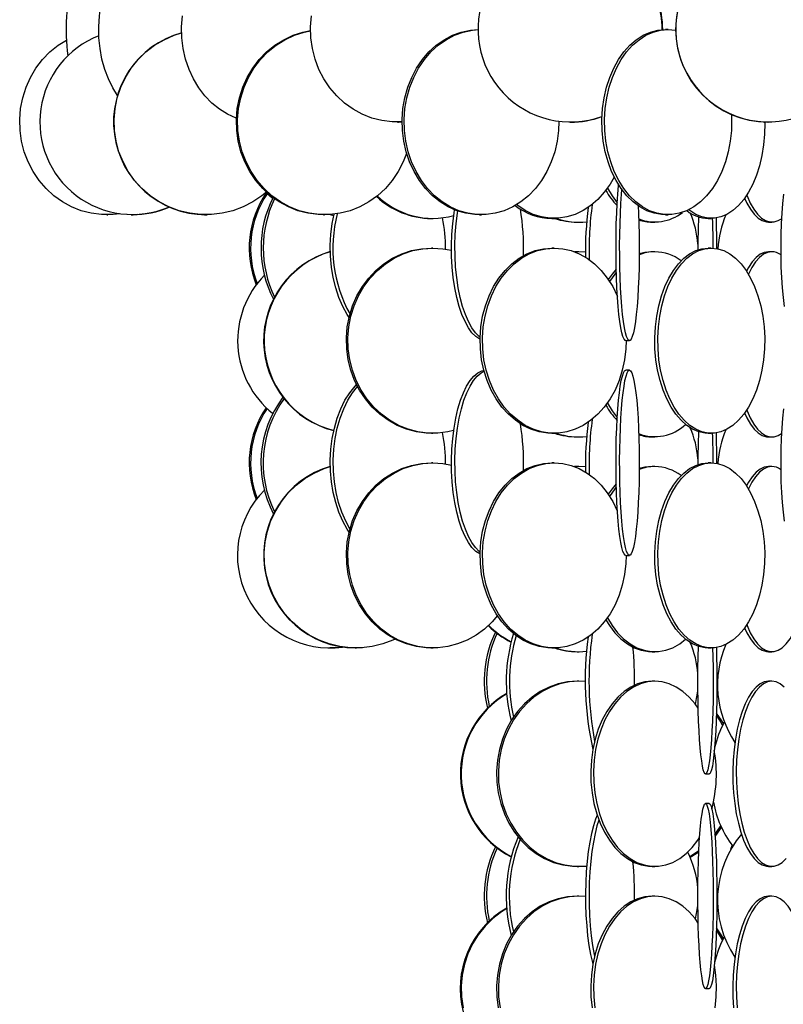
# Model space of a CAD drawing. Header units: millimetres. Extents: x 495 to 2657, y 518 to 2595.
# Tile 47 of 91: x 2270 to 2373, y 1639 to 1772. Entities that reach past the tile are written whole.
import ezdxf

# ---------------------------------------------------------------- set-up
doc = ezdxf.new("R2010")
doc.units = ezdxf.units.MM

msp = doc.modelspace()

# ---------------------------------------------------------------- linework, layer by layer
at = {"color": 7, "linetype": 'Continuous', "lineweight": 25}
for p, q in [((2357.48, 1770.55), (2357.11, 1770.55)), ((2320.94, 1758.05), (2321.11, 1758.05)), ((2321.58, 1758.06), (2321.11, 1758.05)), ((2344.27, 1758.05), (2344.33, 1758.05)), ((2370.93, 1758.05), (2370.98, 1758.05)), ((2304.1, 1747.74), (2303.24, 1748.49)), ((2285.04, 1745.55), (2284.46, 1745.57)), ((2285.88, 1745.57), (2285.31, 1745.55)), ((2294.98, 1745.55), (2294.58, 1745.56)), ((2295.62, 1745.56), (2295.28, 1745.55)), ((2312.35, 1745.41), (2311.76, 1745.57)), ((2312.36, 1745.42), (2311.82, 1745.57)), ((2281.72, 1745.55), (2281.89, 1745.55)), ((2285.04, 1745.55), (2285.14, 1745.55)), ((2285.14, 1745.55), (2285.2, 1745.55)), ((2285.2, 1745.55), (2285.31, 1745.55)), ((2294.92, 1745.55), (2295.07, 1745.55)), ((2295.07, 1745.55), (2295.13, 1745.55)), ((2295.13, 1745.55), (2295.28, 1745.55)), ((2310.96, 1745.55), (2311.13, 1745.55)), ((2325.53, 1745.05), (2325.73, 1745.05)), ((2332.02, 1745.55), (2332.3, 1745.55)), ((2341.8, 1745.05), (2342.12, 1745.05)), ((2345.2, 1744.55), (2345.45, 1744.55)), ((2355.32, 1744.55), (2355.7, 1744.55)), ((2357.11, 1745.55), (2357.48, 1745.55)), ((2362.89, 1745.05), (2363.3, 1745.05)), ((2371.02, 1744.55), (2371.48, 1744.55)), ((2325.73, 1741.05), (2325.53, 1741.05)), ((2342.12, 1741.05), (2341.8, 1741.05)), ((2345.2, 1740.55), (2344.85, 1740.54)), ((2345.45, 1740.55), (2344.88, 1740.53)), ((2345.45, 1740.55), (2345.2, 1740.55)), ((2346.33, 1740.51), (2345.45, 1740.55)), ((2355.7, 1740.55), (2355.32, 1740.55)), ((2363.3, 1741.05), (2362.89, 1741.05)), ((2371.48, 1740.55), (2371.02, 1740.55)), ((2351.77, 1728.55), (2352.27, 1728.55)), ((2352.27, 1724.55), (2351.77, 1724.55)), ((2325.53, 1716.05), (2325.73, 1716.05)), ((2341.8, 1716.05), (2342.12, 1716.05)), ((2345.2, 1715.55), (2345.45, 1715.55)), ((2355.32, 1715.55), (2355.7, 1715.55)), ((2362.89, 1716.05), (2363.3, 1716.05)), ((2371.02, 1715.55), (2371.48, 1715.55)), ((2325.73, 1712.05), (2325.53, 1712.05)), ((2342.12, 1712.05), (2341.8, 1712.05)), ((2345.2, 1711.55), (2344.85, 1711.54)), ((2345.45, 1711.55), (2344.88, 1711.53)), ((2345.45, 1711.55), (2345.2, 1711.55)), ((2346.33, 1711.51), (2345.45, 1711.55)), ((2355.7, 1711.55), (2355.32, 1711.55)), ((2363.3, 1712.05), (2362.89, 1712.05)), ((2371.48, 1711.55), (2371.02, 1711.55)), ((2351.77, 1699.55), (2352.27, 1699.55)), ((2325.48, 1687.05), (2325.16, 1687.06)), ((2326.11, 1687.06), (2325.79, 1687.05)), ((2311.77, 1687.05), (2311.84, 1687.05)), ((2315.23, 1687.05), (2315.29, 1687.05)), ((2315.29, 1687.05), (2315.36, 1687.05)), ((2315.36, 1687.05), (2315.43, 1687.05)), ((2325.48, 1687.05), (2325.53, 1687.05)), ((2325.53, 1687.05), (2325.73, 1687.05)), ((2325.73, 1687.05), (2325.79, 1687.05)), ((2341.8, 1687.05), (2342.12, 1687.05)), ((2345.2, 1686.55), (2345.45, 1686.55)), ((2355.32, 1686.55), (2355.7, 1686.55)), ((2362.89, 1687.05), (2363.3, 1687.05)), ((2371.02, 1686.55), (2371.48, 1686.55)), ((2345.45, 1682.55), (2345.2, 1682.55)), ((2355.7, 1682.55), (2355.32, 1682.55)), ((2371.48, 1682.55), (2371.02, 1682.55)), ((2361.51, 1680.48), (2361.39, 1680.57)), ((2361.51, 1680.65), (2361.41, 1680.71)), ((2362.53, 1670.05), (2363.03, 1670.05)), ((2363.03, 1666.05), (2362.53, 1666.05)), ((2345.2, 1657.55), (2345.45, 1657.55)), ((2355.32, 1657.55), (2355.7, 1657.55)), ((2371.02, 1657.55), (2371.48, 1657.55)), ((2345.45, 1653.55), (2345.2, 1653.55)), ((2355.7, 1653.55), (2355.32, 1653.55)), ((2371.48, 1653.55), (2371.02, 1653.55)), ((2361.51, 1651.48), (2361.39, 1651.57)), ((2361.51, 1651.65), (2361.41, 1651.71)), ((2362.53, 1641.05), (2363.03, 1641.05))]:
    msp.add_line(p, q, dxfattribs=at)
at = {"color": 7, "linetype": 'Continuous', "lineweight": 25, "flags": 128}
for points in [[(2283.18, 1761.64), (2282.54, 1762.67), (2281.95, 1763.88), (2281.46, 1765.17), (2281.08, 1766.55), (2280.82, 1767.97), (2280.67, 1769.44), (2280.64, 1770.92), (2280.73, 1772.39), (2280.94, 1773.84), (2281.26, 1775.25), (2281.69, 1776.58), (2282.23, 1777.84), (2282.87, 1778.99), (2283.59, 1780.02), (2284.3, 1780.82)], [(2299.23, 1758.58), (2299.19, 1758.59), (2298.04, 1759.11), (2296.94, 1759.79), (2295.92, 1760.61), (2294.98, 1761.58), (2294.15, 1762.67), (2293.43, 1763.88), (2292.84, 1765.17), (2292.37, 1766.55), (2292.05, 1767.97), (2291.87, 1769.44), (2291.83, 1770.92), (2291.94, 1772.39)], [(2321.58, 1758.07), (2320.24, 1758.07), (2318.86, 1758.25), (2317.51, 1758.59), (2316.21, 1759.11), (2314.98, 1759.79), (2313.82, 1760.61), (2312.77, 1761.58), (2311.83, 1762.67), (2311.03, 1763.88), (2310.35, 1765.17), (2309.83, 1766.55), (2309.47, 1767.97), (2309.26, 1769.44), (2309.22, 1770.92), (2309.34, 1772.39)], [(2303.26, 1748.61), (2302.66, 1748.11), (2301.44, 1747.29), (2300.13, 1746.61), (2298.75, 1746.09), (2297.32, 1745.75), (2295.86, 1745.57), (2294.39, 1745.57), (2292.93, 1745.75), (2291.5, 1746.09), (2290.12, 1746.61), (2288.81, 1747.29), (2287.59, 1748.11), (2286.48, 1749.08), (2285.49, 1750.17), (2284.63, 1751.38), (2283.92, 1752.67), (2283.37, 1754.05), (2282.98, 1755.47), (2282.76, 1756.94), (2282.72, 1758.42), (2282.85, 1759.89), (2283.15, 1761.34), (2283.62, 1762.75), (2284.26, 1764.08), (2285.04, 1765.34), (2285.97, 1766.49), (2287.02, 1767.52), (2288.19, 1768.42), (2289.46, 1769.17), (2290.81, 1769.77), (2291.83, 1770.1)], [(2310.96, 1745.55), (2310.27, 1745.57), (2308.88, 1745.75), (2307.53, 1746.09), (2306.23, 1746.61), (2304.99, 1747.29), (2303.83, 1748.11), (2302.78, 1749.08), (2301.84, 1750.17), (2301.03, 1751.38), (2300.36, 1752.67), (2299.83, 1754.05), (2299.47, 1755.47), (2299.26, 1756.94), (2299.22, 1758.42), (2299.34, 1759.89), (2299.63, 1761.34), (2300.08, 1762.75), (2300.68, 1764.08), (2301.42, 1765.34), (2302.3, 1766.49), (2303.29, 1767.52), (2304.4, 1768.42), (2305.6, 1769.17), (2306.87, 1769.77), (2308.2, 1770.2), (2309.22, 1770.41)], [(2322.19, 1753.83), (2321.74, 1752.67), (2321.07, 1751.38), (2320.25, 1750.17), (2319.32, 1749.08), (2318.26, 1748.11), (2317.11, 1747.29), (2315.87, 1746.61), (2314.56, 1746.09), (2313.21, 1745.75), (2311.83, 1745.57), (2310.44, 1745.57), (2309.06, 1745.75), (2307.7, 1746.09), (2306.4, 1746.61), (2305.16, 1747.29), (2304.01, 1748.11), (2302.95, 1749.08), (2302.01, 1750.17), (2301.2, 1751.38), (2300.53, 1752.67), (2300.01, 1754.05), (2299.64, 1755.47), (2299.43, 1756.94), (2299.39, 1758.42), (2299.52, 1759.89), (2299.8, 1761.34), (2300.25, 1762.75), (2300.85, 1764.08), (2301.59, 1765.34), (2302.47, 1766.49), (2303.47, 1767.52), (2304.57, 1768.42), (2305.77, 1769.17), (2307.04, 1769.77), (2308.37, 1770.2), (2309.22, 1770.38)], [(2332.02, 1745.55), (2331.4, 1745.57), (2330.17, 1745.75), (2328.97, 1746.09), (2327.81, 1746.61), (2326.71, 1747.29), (2325.68, 1748.11), (2324.75, 1749.08), (2323.91, 1750.17), (2323.19, 1751.38), (2322.59, 1752.67), (2322.13, 1754.05), (2321.8, 1755.47), (2321.62, 1756.94), (2321.58, 1758.42), (2321.69, 1759.89), (2321.95, 1761.34), (2322.34, 1762.75), (2322.88, 1764.08), (2323.54, 1765.34), (2324.32, 1766.49), (2325.2, 1767.52), (2326.19, 1768.42), (2327.25, 1769.17), (2328.38, 1769.77), (2329.57, 1770.2), (2330.79, 1770.46), (2331.87, 1770.55)], [(2342.74, 1758.14), (2342.7, 1756.94), (2342.52, 1755.47), (2342.19, 1754.05), (2341.72, 1752.67), (2341.13, 1751.38), (2340.41, 1750.17), (2339.57, 1749.08), (2338.63, 1748.11), (2337.61, 1747.29), (2336.51, 1746.61), (2335.35, 1746.09), (2334.14, 1745.75), (2332.91, 1745.57), (2331.68, 1745.57), (2330.45, 1745.75), (2329.25, 1746.09), (2328.09, 1746.61), (2326.98, 1747.29), (2325.96, 1748.11), (2325.02, 1749.08), (2324.19, 1750.17), (2323.46, 1751.38), (2322.87, 1752.67), (2322.4, 1754.05), (2322.08, 1755.47), (2321.89, 1756.94), (2321.86, 1758.42), (2321.97, 1759.89), (2322.22, 1761.34), (2322.62, 1762.75), (2323.15, 1764.08), (2323.81, 1765.34), (2324.59, 1766.49), (2325.48, 1767.52), (2326.46, 1768.42), (2327.53, 1769.17), (2328.66, 1769.77), (2329.84, 1770.2), (2331.06, 1770.46), (2331.87, 1770.54)], [(2357.11, 1745.55), (2356.6, 1745.57), (2355.59, 1745.75), (2354.61, 1746.09), (2353.65, 1746.61), (2352.75, 1747.29), (2351.91, 1748.11), (2351.14, 1749.08), (2350.45, 1750.17), (2349.86, 1751.38), (2349.37, 1752.67), (2348.99, 1754.05), (2348.72, 1755.47), (2348.57, 1756.94), (2348.54, 1758.42), (2348.63, 1759.89), (2348.84, 1761.34), (2349.16, 1762.75), (2349.6, 1764.08), (2350.14, 1765.34), (2350.78, 1766.49), (2351.51, 1767.52), (2352.32, 1768.42), (2353.19, 1769.17), (2354.12, 1769.77), (2355.1, 1770.2), (2356.1, 1770.46), (2357.11, 1770.55)], [(2366.02, 1759.06), (2366.05, 1758.42), (2366.02, 1756.94), (2365.87, 1755.47), (2365.6, 1754.05), (2365.22, 1752.67), (2364.73, 1751.38), (2364.14, 1750.17), (2363.45, 1749.08), (2362.68, 1748.11), (2361.84, 1747.29), (2360.93, 1746.61), (2359.98, 1746.09), (2358.99, 1745.75), (2357.98, 1745.57), (2356.97, 1745.57), (2355.96, 1745.75), (2354.97, 1746.09), (2354.02, 1746.61), (2353.11, 1747.29), (2352.27, 1748.11), (2351.5, 1749.08), (2350.81, 1750.17), (2350.22, 1751.38), (2349.73, 1752.67), (2349.35, 1754.05), (2349.08, 1755.47), (2348.93, 1756.94), (2348.9, 1758.42), (2348.99, 1759.89), (2349.2, 1761.34), (2349.53, 1762.75), (2349.96, 1764.08), (2350.51, 1765.34), (2351.15, 1766.49), (2351.88, 1767.52), (2352.68, 1768.42), (2353.56, 1769.17), (2354.49, 1769.77), (2355.46, 1770.2), (2356.46, 1770.46), (2357.48, 1770.55), (2357.48, 1770.55)], [(2357.48, 1770.55), (2358.49, 1770.46), (2358.5, 1770.46)], [(2283.38, 1745.67), (2282.41, 1745.57), (2281.02, 1745.57), (2279.64, 1745.75), (2278.29, 1746.09), (2276.98, 1746.61), (2275.74, 1747.29), (2274.59, 1748.11), (2273.54, 1749.08), (2272.6, 1750.17), (2271.79, 1751.38), (2271.11, 1752.67), (2270.59, 1754.05), (2270.22, 1755.47), (2270.02, 1756.94), (2269.98, 1758.42), (2270.1, 1759.89), (2270.39, 1761.34), (2270.83, 1762.75), (2271.43, 1764.08), (2272.17, 1765.34), (2273.05, 1766.49), (2274.05, 1767.52), (2275.16, 1768.42), (2276.29, 1769.13)], [(2370.5, 1758.06), (2370.51, 1757.92), (2370.48, 1756.44), (2370.36, 1754.97), (2370.13, 1753.55), (2369.81, 1752.17), (2369.4, 1750.88), (2368.9, 1749.67), (2368.32, 1748.58), (2367.68, 1747.61), (2366.97, 1746.79), (2366.21, 1746.11), (2365.41, 1745.59), (2364.58, 1745.25), (2363.73, 1745.07), (2362.87, 1745.07), (2362.03, 1745.25), (2361.2, 1745.59), (2360.4, 1746.11), (2360.25, 1746.22)], [(2350.2, 1750.64), (2349.65, 1749.67), (2348.87, 1748.58), (2348, 1747.61), (2347.05, 1746.79), (2346.03, 1746.11), (2344.95, 1745.59), (2343.83, 1745.25), (2342.69, 1745.07), (2341.54, 1745.07), (2340.4, 1745.25), (2339.29, 1745.59), (2338.21, 1746.11), (2337.19, 1746.79), (2337.03, 1746.91)], [(2351.77, 1728.55), (2351.69, 1728.57), (2351.54, 1728.75), (2351.38, 1729.09), (2351.24, 1729.61), (2351.1, 1730.29), (2350.97, 1731.11), (2350.85, 1732.08), (2350.74, 1733.17), (2350.65, 1734.38), (2350.57, 1735.67), (2350.51, 1737.05), (2350.47, 1738.47), (2350.45, 1739.94), (2350.45, 1741.42), (2350.46, 1742.89), (2350.49, 1744.34), (2350.54, 1745.75), (2350.61, 1747.08), (2350.69, 1748.34), (2350.79, 1749.49), (2350.8, 1749.58)], [(2349.28, 1749.12), (2349.92, 1748.08), (2350.61, 1747.17)], [(2353.45, 1746.75), (2353.5, 1745.75), (2353.55, 1744.34), (2353.58, 1742.89), (2353.59, 1741.42), (2353.59, 1739.94), (2353.56, 1738.47), (2353.52, 1737.05), (2353.46, 1735.67), (2353.39, 1734.38), (2353.3, 1733.17), (2353.19, 1732.08), (2353.07, 1731.11), (2352.94, 1730.29), (2352.8, 1729.61), (2352.65, 1729.09), (2352.5, 1728.75), (2352.35, 1728.57), (2352.19, 1728.57), (2352.03, 1728.75), (2351.88, 1729.09), (2351.73, 1729.61), (2351.59, 1730.29), (2351.46, 1731.11), (2351.34, 1732.08), (2351.24, 1733.17), (2351.15, 1734.38), (2351.07, 1735.67), (2351.01, 1737.05), (2350.97, 1738.47), (2350.95, 1739.94), (2350.94, 1741.42), (2350.96, 1742.89), (2350.99, 1744.34), (2351.04, 1745.75), (2351.11, 1747.08), (2351.19, 1748.34), (2351.24, 1748.94)], [(2373.06, 1748.34), (2372.92, 1747.08), (2372.82, 1745.75), (2372.74, 1744.34), (2372.69, 1742.89), (2372.67, 1741.42), (2372.67, 1739.94), (2372.71, 1738.47), (2372.78, 1737.05), (2372.87, 1735.67), (2372.99, 1734.38), (2373.13, 1733.17)], [(2367.8, 1747.78), (2368.1, 1747.11), (2368.58, 1746.29), (2369.08, 1745.61), (2369.62, 1745.09), (2370.17, 1744.75), (2370.74, 1744.57), (2371.02, 1744.55)], [(2368.09, 1748.2), (2368.13, 1748.08), (2368.57, 1747.11), (2369.04, 1746.29), (2369.54, 1745.61), (2370.08, 1745.09), (2370.63, 1744.75), (2371.2, 1744.57), (2371.77, 1744.57), (2372.33, 1744.75), (2372.77, 1745.01)], [(2283.47, 1745.66), (2282.58, 1745.57), (2281.89, 1745.55)], [(2314.44, 1731.69), (2314.18, 1732.08), (2313.58, 1733.17), (2313.05, 1734.38), (2312.62, 1735.67), (2312.28, 1737.05), (2312.04, 1738.47), (2311.91, 1739.94), (2311.88, 1741.42), (2311.96, 1742.89), (2312.15, 1744.34), (2312.41, 1745.62)], [(2332.11, 1728.72), (2332.06, 1728.75), (2331.53, 1729.09), (2331.01, 1729.61), (2330.52, 1730.29), (2330.07, 1731.11), (2329.65, 1732.08), (2329.28, 1733.17), (2328.96, 1734.38), (2328.7, 1735.67), (2328.49, 1737.05), (2328.35, 1738.47), (2328.27, 1739.94), (2328.25, 1741.42), (2328.3, 1742.89), (2328.41, 1744.34), (2328.59, 1745.75), (2328.66, 1746.21)], [(2332.11, 1729), (2331.99, 1729.09), (2331.48, 1729.61), (2330.99, 1730.29), (2330.53, 1731.11), (2330.12, 1732.08), (2329.75, 1733.17), (2329.43, 1734.38), (2329.16, 1735.67), (2328.96, 1737.05), (2328.81, 1738.47), (2328.73, 1739.94), (2328.72, 1741.42), (2328.76, 1742.89), (2328.88, 1744.34), (2329.05, 1745.75), (2329.1, 1746.05)], [(2325.53, 1716.05), (2324.85, 1716.07), (2323.51, 1716.25), (2322.19, 1716.59), (2320.91, 1717.11), (2319.7, 1717.79), (2318.58, 1718.61), (2317.55, 1719.58), (2316.63, 1720.67), (2315.84, 1721.88), (2315.18, 1723.17), (2314.67, 1724.55), (2314.31, 1725.97), (2314.11, 1727.44), (2314.07, 1728.92), (2314.19, 1730.39), (2314.47, 1731.84), (2314.91, 1733.25), (2315.49, 1734.58), (2316.22, 1735.84), (2317.07, 1736.99), (2318.05, 1738.02), (2319.13, 1738.92), (2320.3, 1739.67), (2321.54, 1740.27), (2322.84, 1740.7), (2324.18, 1740.96), (2325.53, 1741.05), (2325.53, 1741.05)], [(2328.54, 1716.43), (2327.76, 1716.25), (2326.41, 1716.07), (2325.05, 1716.07), (2323.7, 1716.25), (2322.38, 1716.59), (2321.11, 1717.11), (2319.9, 1717.79), (2318.78, 1718.61), (2317.75, 1719.58), (2316.83, 1720.67), (2316.04, 1721.88), (2315.38, 1723.17), (2314.87, 1724.55), (2314.51, 1725.97), (2314.31, 1727.44), (2314.27, 1728.92), (2314.39, 1730.39), (2314.67, 1731.84), (2315.11, 1733.25), (2315.69, 1734.58), (2316.42, 1735.84), (2317.27, 1736.99), (2318.25, 1738.02), (2319.33, 1738.92), (2320.5, 1739.67), (2321.74, 1740.27), (2323.04, 1740.7), (2324.38, 1740.96), (2325.73, 1741.05), (2325.73, 1741.05)], [(2325.73, 1741.05), (2327.09, 1740.96), (2328.25, 1740.74)], [(2341.8, 1716.05), (2341.23, 1716.07), (2340.09, 1716.25), (2338.97, 1716.59), (2337.89, 1717.11), (2336.87, 1717.79), (2335.92, 1718.61), (2335.05, 1719.58), (2334.27, 1720.67), (2333.6, 1721.88), (2333.05, 1723.17), (2332.62, 1724.55), (2332.31, 1725.97), (2332.14, 1727.44), (2332.11, 1728.92), (2332.21, 1730.39), (2332.45, 1731.84), (2332.82, 1733.25), (2333.31, 1734.58), (2333.92, 1735.84), (2334.65, 1736.99), (2335.47, 1738.02), (2336.39, 1738.92), (2337.38, 1739.67), (2338.43, 1740.27), (2339.53, 1740.7), (2340.66, 1740.96), (2341.8, 1741.05), (2341.8, 1741.05)], [(2351.81, 1728.55), (2351.78, 1727.44), (2351.61, 1725.97), (2351.3, 1724.55), (2350.87, 1723.17), (2350.32, 1721.88), (2349.65, 1720.67), (2348.87, 1719.58), (2348, 1718.61), (2347.05, 1717.79), (2346.03, 1717.11), (2344.95, 1716.59), (2343.83, 1716.25), (2342.69, 1716.07), (2341.54, 1716.07), (2340.4, 1716.25), (2339.29, 1716.59), (2338.21, 1717.11), (2337.19, 1717.79), (2336.23, 1718.61), (2335.36, 1719.58), (2334.59, 1720.67), (2333.92, 1721.88), (2333.36, 1723.17), (2332.93, 1724.55), (2332.63, 1725.97), (2332.46, 1727.44), (2332.43, 1728.92), (2332.53, 1730.39), (2332.77, 1731.84), (2333.13, 1733.25), (2333.63, 1734.58), (2334.24, 1735.84), (2334.96, 1736.99), (2335.79, 1738.02), (2336.7, 1738.92), (2337.69, 1739.67), (2338.74, 1740.27), (2339.84, 1740.7), (2340.97, 1740.96), (2342.12, 1741.05), (2342.12, 1741.05)], [(2342.12, 1741.05), (2343.27, 1740.96), (2344.4, 1740.7), (2345.49, 1740.27), (2346.55, 1739.67), (2347.54, 1738.92), (2348.45, 1738.02), (2349.27, 1736.99), (2350, 1735.84), (2350.61, 1734.58), (2350.64, 1734.51)], [(2355.32, 1740.55), (2354.34, 1740.46), (2353.59, 1740.27)], [(2362.89, 1716.05), (2362.47, 1716.07), (2361.62, 1716.25), (2360.79, 1716.59), (2359.99, 1717.11), (2359.23, 1717.79), (2358.52, 1718.61), (2357.87, 1719.58), (2357.3, 1720.67), (2356.8, 1721.88), (2356.39, 1723.17), (2356.06, 1724.55), (2355.84, 1725.97), (2355.71, 1727.44), (2355.69, 1728.92), (2355.76, 1730.39), (2355.94, 1731.84), (2356.21, 1733.25), (2356.58, 1734.58), (2357.04, 1735.84), (2357.57, 1736.99), (2358.19, 1738.02), (2358.87, 1738.92), (2359.6, 1739.67), (2360.38, 1740.27), (2361.2, 1740.7), (2362.04, 1740.96), (2362.89, 1741.05), (2362.89, 1741.05)], [(2363.3, 1741.05), (2364.15, 1740.96), (2364.99, 1740.7), (2365.81, 1740.27), (2366.59, 1739.67), (2367.33, 1738.92), (2368.01, 1738.02), (2368.62, 1736.99), (2369.16, 1735.84), (2369.61, 1734.58), (2369.98, 1733.25), (2370.25, 1731.84), (2370.43, 1730.39), (2370.51, 1728.92), (2370.48, 1727.44), (2370.36, 1725.97), (2370.13, 1724.55), (2369.81, 1723.17), (2369.4, 1721.88), (2368.9, 1720.67), (2368.32, 1719.58), (2367.68, 1718.61), (2366.97, 1717.79), (2366.21, 1717.11), (2365.41, 1716.59), (2364.58, 1716.25), (2363.73, 1716.07), (2362.87, 1716.07), (2362.03, 1716.25), (2361.2, 1716.59), (2360.4, 1717.11), (2359.64, 1717.79), (2358.93, 1718.61), (2358.28, 1719.58), (2357.7, 1720.67), (2357.21, 1721.88), (2356.79, 1723.17), (2356.47, 1724.55), (2356.25, 1725.97), (2356.12, 1727.44), (2356.1, 1728.92), (2356.17, 1730.39), (2356.35, 1731.84), (2356.62, 1733.25), (2356.99, 1734.58), (2357.44, 1735.84), (2357.98, 1736.99), (2358.6, 1738.02), (2359.27, 1738.92), (2360.01, 1739.67), (2360.79, 1740.27), (2361.61, 1740.7), (2362.45, 1740.96), (2363.3, 1741.05)], [(2371.02, 1740.55), (2370.45, 1740.46), (2369.89, 1740.2), (2369.35, 1739.77), (2368.83, 1739.17), (2368.34, 1738.42), (2368.07, 1737.92)], [(2371.48, 1740.55), (2370.91, 1740.46), (2370.35, 1740.2), (2369.81, 1739.77), (2369.29, 1739.17), (2368.8, 1738.42), (2368.34, 1737.52), (2368.33, 1737.5)], [(2350.48, 1738.2), (2349.91, 1737.52), (2349.4, 1736.8)], [(2350.49, 1737.78), (2350.28, 1737.52), (2349.59, 1736.51)], [(2332.11, 1699.72), (2332.06, 1699.75), (2331.53, 1700.09), (2331.01, 1700.61), (2330.52, 1701.29), (2330.07, 1702.11), (2329.65, 1703.08), (2329.28, 1704.17), (2328.96, 1705.38), (2328.7, 1706.67), (2328.49, 1708.05), (2328.35, 1709.47), (2328.27, 1710.94), (2328.25, 1712.42), (2328.3, 1713.89), (2328.41, 1715.34), (2328.59, 1716.75), (2328.82, 1718.08), (2329.12, 1719.34), (2329.46, 1720.49), (2329.86, 1721.52), (2330.29, 1722.42), (2330.76, 1723.17), (2331.27, 1723.77), (2331.79, 1724.2), (2332.33, 1724.46), (2332.62, 1724.53)], [(2332.11, 1700), (2331.99, 1700.09), (2331.48, 1700.61), (2330.99, 1701.29), (2330.53, 1702.11), (2330.12, 1703.08), (2329.75, 1704.17), (2329.43, 1705.38), (2329.16, 1706.67), (2328.96, 1708.05), (2328.81, 1709.47), (2328.73, 1710.94), (2328.72, 1712.42), (2328.76, 1713.89), (2328.88, 1715.34), (2329.05, 1716.75), (2329.29, 1718.08), (2329.58, 1719.34), (2329.93, 1720.49), (2330.32, 1721.52), (2330.76, 1722.42), (2331.23, 1723.17), (2331.73, 1723.77), (2332.26, 1724.2), (2332.65, 1724.41)], [(2351.77, 1699.55), (2351.69, 1699.57), (2351.54, 1699.75), (2351.38, 1700.09), (2351.24, 1700.61), (2351.1, 1701.29), (2350.97, 1702.11), (2350.85, 1703.08), (2350.74, 1704.17), (2350.65, 1705.38), (2350.57, 1706.67), (2350.51, 1708.05), (2350.47, 1709.47), (2350.45, 1710.94), (2350.45, 1712.42), (2350.46, 1713.89), (2350.49, 1715.34), (2350.54, 1716.75), (2350.61, 1718.08), (2350.69, 1719.34), (2350.79, 1720.49), (2350.9, 1721.52), (2351.03, 1722.42), (2351.16, 1723.17), (2351.31, 1723.77), (2351.46, 1724.2), (2351.61, 1724.46), (2351.77, 1724.55), (2351.77, 1724.55)], [(2352.27, 1724.55), (2352.42, 1724.46), (2352.58, 1724.2), (2352.73, 1723.77), (2352.87, 1723.17), (2353.01, 1722.42), (2353.13, 1721.52), (2353.25, 1720.49), (2353.34, 1719.34), (2353.43, 1718.08), (2353.5, 1716.75), (2353.55, 1715.34), (2353.58, 1713.89), (2353.59, 1712.42), (2353.59, 1710.94), (2353.56, 1709.47), (2353.52, 1708.05), (2353.46, 1706.67), (2353.39, 1705.38), (2353.3, 1704.17), (2353.19, 1703.08), (2353.07, 1702.11), (2352.94, 1701.29), (2352.8, 1700.61), (2352.65, 1700.09), (2352.5, 1699.75), (2352.35, 1699.57), (2352.19, 1699.57), (2352.03, 1699.75), (2351.88, 1700.09), (2351.73, 1700.61), (2351.59, 1701.29), (2351.46, 1702.11), (2351.34, 1703.08), (2351.24, 1704.17), (2351.15, 1705.38), (2351.07, 1706.67), (2351.01, 1708.05), (2350.97, 1709.47), (2350.95, 1710.94), (2350.94, 1712.42), (2350.96, 1713.89), (2350.99, 1715.34), (2351.04, 1716.75), (2351.11, 1718.08), (2351.19, 1719.34), (2351.29, 1720.49), (2351.4, 1721.52), (2351.53, 1722.42), (2351.66, 1723.17), (2351.81, 1723.77), (2351.96, 1724.2), (2352.11, 1724.46), (2352.27, 1724.55)], [(2314.44, 1702.69), (2314.18, 1703.08), (2313.58, 1704.17), (2313.05, 1705.38), (2312.62, 1706.67), (2312.28, 1708.05), (2312.04, 1709.47), (2311.91, 1710.94), (2311.88, 1712.42), (2311.96, 1713.89), (2312.15, 1715.34), (2312.44, 1716.75), (2312.82, 1718.08), (2313.3, 1719.34), (2313.87, 1720.49), (2314.51, 1721.52), (2315.23, 1722.42), (2315.43, 1722.63)], [(2314.55, 1703.13), (2313.97, 1704.17), (2313.45, 1705.38), (2313.01, 1706.67), (2312.68, 1708.05), (2312.44, 1709.47), (2312.31, 1710.94), (2312.28, 1712.42), (2312.36, 1713.89), (2312.54, 1715.34), (2312.83, 1716.75), (2313.22, 1718.08), (2313.7, 1719.34), (2314.27, 1720.49), (2314.91, 1721.52), (2315.57, 1722.36)], [(2349.28, 1720.12), (2349.92, 1719.08), (2350.61, 1718.17)], [(2368.09, 1719.2), (2368.13, 1719.08), (2368.57, 1718.11), (2369.04, 1717.29), (2369.54, 1716.61), (2370.08, 1716.09), (2370.63, 1715.75), (2371.2, 1715.57), (2371.77, 1715.57), (2372.33, 1715.75), (2372.77, 1716.01)], [(2373.06, 1719.34), (2372.92, 1718.08), (2372.82, 1716.75), (2372.74, 1715.34), (2372.69, 1713.89), (2372.67, 1712.42), (2372.67, 1710.94), (2372.71, 1709.47), (2372.78, 1708.05), (2372.87, 1706.67), (2372.99, 1705.38), (2373.13, 1704.17)], [(2367.8, 1718.78), (2368.1, 1718.11), (2368.58, 1717.29), (2369.08, 1716.61), (2369.62, 1716.09), (2370.17, 1715.75), (2370.74, 1715.57), (2371.02, 1715.55)], [(2320.64, 1688.24), (2320.35, 1688.11), (2318.98, 1687.59), (2317.55, 1687.25), (2316.09, 1687.07), (2314.63, 1687.07), (2313.17, 1687.25), (2311.74, 1687.59), (2310.37, 1688.11), (2309.06, 1688.79), (2307.85, 1689.61), (2306.73, 1690.58), (2305.74, 1691.67), (2304.89, 1692.88), (2304.18, 1694.17), (2303.63, 1695.55), (2303.24, 1696.97), (2303.03, 1698.44), (2302.98, 1699.92), (2303.11, 1701.39), (2303.41, 1702.84), (2303.88, 1704.25), (2304.52, 1705.58), (2305.3, 1706.84), (2306.22, 1707.99), (2307.28, 1709.02), (2308.44, 1709.92), (2309.71, 1710.67), (2311.05, 1711.27), (2311.89, 1711.55)], [(2325.53, 1687.05), (2324.85, 1687.07), (2323.51, 1687.25), (2322.19, 1687.59), (2320.91, 1688.11), (2319.7, 1688.79), (2318.58, 1689.61), (2317.55, 1690.58), (2316.63, 1691.67), (2315.84, 1692.88), (2315.18, 1694.17), (2314.67, 1695.55), (2314.31, 1696.97), (2314.11, 1698.44), (2314.07, 1699.92), (2314.19, 1701.39), (2314.47, 1702.84), (2314.91, 1704.25), (2315.49, 1705.58), (2316.22, 1706.84), (2317.07, 1707.99), (2318.05, 1709.02), (2319.13, 1709.92), (2320.3, 1710.67), (2321.54, 1711.27), (2322.84, 1711.7), (2324.18, 1711.96), (2325.53, 1712.05)], [(2334.44, 1691.42), (2333.72, 1690.58), (2332.69, 1689.61), (2331.56, 1688.79), (2330.35, 1688.11), (2329.08, 1687.59), (2327.76, 1687.25), (2326.41, 1687.07), (2325.05, 1687.07), (2323.7, 1687.25), (2322.38, 1687.59), (2321.11, 1688.11), (2319.9, 1688.79), (2318.78, 1689.61), (2317.75, 1690.58), (2316.83, 1691.67), (2316.04, 1692.88), (2315.38, 1694.17), (2314.87, 1695.55), (2314.51, 1696.97), (2314.31, 1698.44), (2314.27, 1699.92), (2314.39, 1701.39), (2314.67, 1702.84), (2315.11, 1704.25), (2315.69, 1705.58), (2316.42, 1706.84), (2317.27, 1707.99), (2318.25, 1709.02), (2319.33, 1709.92), (2320.5, 1710.67), (2321.74, 1711.27), (2323.04, 1711.7), (2324.38, 1711.96), (2325.73, 1712.05), (2325.73, 1712.05)], [(2325.73, 1712.05), (2327.09, 1711.96), (2328.25, 1711.74)], [(2341.8, 1687.05), (2341.23, 1687.07), (2340.09, 1687.25), (2338.97, 1687.59), (2337.89, 1688.11), (2336.87, 1688.79), (2335.92, 1689.61), (2335.05, 1690.58), (2334.27, 1691.67), (2333.6, 1692.88), (2333.05, 1694.17), (2332.62, 1695.55), (2332.31, 1696.97), (2332.14, 1698.44), (2332.11, 1699.92), (2332.21, 1701.39), (2332.45, 1702.84), (2332.82, 1704.25), (2333.31, 1705.58), (2333.92, 1706.84), (2334.65, 1707.99), (2335.47, 1709.02), (2336.39, 1709.92), (2337.38, 1710.67), (2338.43, 1711.27), (2339.53, 1711.7), (2340.66, 1711.96), (2341.8, 1712.05)], [(2351.81, 1699.55), (2351.78, 1698.44), (2351.61, 1696.97), (2351.3, 1695.55), (2350.87, 1694.17), (2350.32, 1692.88), (2349.65, 1691.67), (2348.87, 1690.58), (2348, 1689.61), (2347.05, 1688.79), (2346.03, 1688.11), (2344.95, 1687.59), (2343.83, 1687.25), (2342.69, 1687.07), (2341.54, 1687.07), (2340.4, 1687.25), (2339.29, 1687.59), (2338.21, 1688.11), (2337.19, 1688.79), (2336.23, 1689.61), (2335.36, 1690.58), (2334.59, 1691.67), (2333.92, 1692.88), (2333.36, 1694.17), (2332.93, 1695.55), (2332.63, 1696.97), (2332.46, 1698.44), (2332.43, 1699.92), (2332.53, 1701.39), (2332.77, 1702.84), (2333.13, 1704.25), (2333.63, 1705.58), (2334.24, 1706.84), (2334.96, 1707.99), (2335.79, 1709.02), (2336.7, 1709.92), (2337.69, 1710.67), (2338.74, 1711.27), (2339.84, 1711.7), (2340.97, 1711.96), (2342.12, 1712.05), (2342.12, 1712.05)], [(2342.12, 1712.05), (2343.27, 1711.96), (2344.4, 1711.7), (2345.49, 1711.27), (2346.55, 1710.67), (2347.54, 1709.92), (2348.45, 1709.02), (2349.27, 1707.99), (2350, 1706.84), (2350.61, 1705.58), (2350.64, 1705.51)], [(2355.32, 1711.55), (2354.34, 1711.46), (2353.59, 1711.27)], [(2362.89, 1687.05), (2362.47, 1687.07), (2361.62, 1687.25), (2360.79, 1687.59), (2359.99, 1688.11), (2359.23, 1688.79), (2358.52, 1689.61), (2357.87, 1690.58), (2357.3, 1691.67), (2356.8, 1692.88), (2356.39, 1694.17), (2356.06, 1695.55), (2355.84, 1696.97), (2355.71, 1698.44), (2355.69, 1699.92), (2355.76, 1701.39), (2355.94, 1702.84), (2356.21, 1704.25), (2356.58, 1705.58), (2357.04, 1706.84), (2357.57, 1707.99), (2358.19, 1709.02), (2358.87, 1709.92), (2359.6, 1710.67), (2360.38, 1711.27), (2361.2, 1711.7), (2362.04, 1711.96), (2362.89, 1712.05)], [(2363.3, 1712.05), (2364.15, 1711.96), (2364.99, 1711.7), (2365.81, 1711.27), (2366.59, 1710.67), (2367.33, 1709.92), (2368.01, 1709.02), (2368.62, 1707.99), (2369.16, 1706.84), (2369.61, 1705.58), (2369.98, 1704.25), (2370.25, 1702.84), (2370.43, 1701.39), (2370.51, 1699.92), (2370.48, 1698.44), (2370.36, 1696.97), (2370.13, 1695.55), (2369.81, 1694.17), (2369.4, 1692.88), (2368.9, 1691.67), (2368.32, 1690.58), (2367.68, 1689.61), (2366.97, 1688.79), (2366.21, 1688.11), (2365.41, 1687.59), (2364.58, 1687.25), (2363.73, 1687.07), (2362.87, 1687.07), (2362.03, 1687.25), (2361.2, 1687.59), (2360.4, 1688.11), (2359.64, 1688.79), (2358.93, 1689.61), (2358.28, 1690.58), (2357.7, 1691.67), (2357.21, 1692.88), (2356.79, 1694.17), (2356.47, 1695.55), (2356.25, 1696.97), (2356.12, 1698.44), (2356.1, 1699.92), (2356.17, 1701.39), (2356.35, 1702.84), (2356.62, 1704.25), (2356.99, 1705.58), (2357.44, 1706.84), (2357.98, 1707.99), (2358.6, 1709.02), (2359.27, 1709.92), (2360.01, 1710.67), (2360.79, 1711.27), (2361.61, 1711.7), (2362.45, 1711.96), (2363.3, 1712.05)], [(2371.02, 1711.55), (2370.45, 1711.46), (2369.89, 1711.2), (2369.35, 1710.77), (2368.83, 1710.17), (2368.34, 1709.42), (2368.07, 1708.92)], [(2371.48, 1711.55), (2370.91, 1711.46), (2370.35, 1711.2), (2369.81, 1710.77), (2369.29, 1710.17), (2368.8, 1709.42), (2368.34, 1708.52), (2368.33, 1708.5)], [(2350.48, 1709.2), (2349.91, 1708.52), (2349.4, 1707.8)], [(2350.49, 1708.78), (2350.28, 1708.52), (2349.59, 1707.51)], [(2368.09, 1690.2), (2368.13, 1690.08), (2368.57, 1689.11), (2369.04, 1688.29), (2369.54, 1687.61), (2370.08, 1687.09), (2370.63, 1686.75), (2371.2, 1686.57), (2371.77, 1686.57), (2372.33, 1686.75), (2372.89, 1687.09), (2373.42, 1687.61), (2373.93, 1688.29), (2374.4, 1689.11), (2374.83, 1690.08), (2375.21, 1691.17), (2375.55, 1692.38), (2375.82, 1693.67), (2376.04, 1695.05), (2376.19, 1696.47), (2376.27, 1697.94), (2376.29, 1699.42), (2376.24, 1700.89), (2376.23, 1701.06)], [(2349.28, 1691.12), (2349.92, 1690.08), (2350.66, 1689.11), (2351.48, 1688.29), (2352.35, 1687.61), (2353.27, 1687.09), (2354.23, 1686.75), (2355.2, 1686.57), (2356.19, 1686.57), (2357.16, 1686.75), (2358.12, 1687.09), (2359.04, 1687.61), (2359.84, 1688.22)], [(2349.07, 1690.83), (2349.55, 1690.08), (2350.29, 1689.11), (2351.1, 1688.29), (2351.98, 1687.61), (2352.9, 1687.09), (2353.86, 1686.75), (2354.83, 1686.57), (2355.32, 1686.55)], [(2367.8, 1689.78), (2368.1, 1689.11), (2368.58, 1688.29), (2369.08, 1687.61), (2369.62, 1687.09), (2370.17, 1686.75), (2370.74, 1686.57), (2371.02, 1686.55)], [(2313.6, 1687.18), (2312.57, 1687.07), (2311.84, 1687.05)], [(2315.23, 1687.05), (2314.55, 1687.07), (2314.41, 1687.08)], [(2316.24, 1687.08), (2316.1, 1687.07), (2315.43, 1687.05)], [(2363.49, 1687.05), (2363.53, 1685.84), (2363.55, 1684.39), (2363.56, 1682.92), (2363.56, 1681.44), (2363.54, 1679.97), (2363.51, 1678.55), (2363.46, 1677.17), (2363.4, 1675.88), (2363.33, 1674.67), (2363.25, 1673.58), (2363.16, 1672.61), (2363.06, 1671.79), (2362.95, 1671.11), (2362.83, 1670.59), (2362.71, 1670.25), (2362.59, 1670.07), (2362.47, 1670.07), (2362.35, 1670.25), (2362.23, 1670.59), (2362.11, 1671.11), (2362.01, 1671.79), (2361.9, 1672.61), (2361.81, 1673.58), (2361.73, 1674.67), (2361.66, 1675.88), (2361.6, 1677.17), (2361.55, 1678.55), (2361.52, 1679.97), (2361.5, 1681.44), (2361.5, 1682.92), (2361.51, 1684.39), (2361.54, 1685.84), (2361.57, 1687.25), (2361.57, 1687.26)], [(2363.99, 1687.11), (2364.02, 1685.84), (2364.05, 1684.39), (2364.06, 1682.92), (2364.06, 1681.44), (2364.04, 1679.97), (2364.01, 1678.55), (2363.96, 1677.17), (2363.9, 1675.88), (2363.83, 1674.67), (2363.75, 1673.58), (2363.66, 1672.61), (2363.55, 1671.79), (2363.45, 1671.11), (2363.33, 1670.59), (2363.21, 1670.25), (2363.09, 1670.07), (2363.03, 1670.05)], [(2345.2, 1682.55), (2343.92, 1682.46), (2342.65, 1682.2), (2341.41, 1681.77), (2340.23, 1681.17), (2339.12, 1680.42), (2338.1, 1679.52), (2337.17, 1678.49), (2336.36, 1677.34), (2335.67, 1676.08), (2335.12, 1674.75), (2334.71, 1673.34), (2334.44, 1671.89), (2334.33, 1670.42), (2334.36, 1668.94), (2334.55, 1667.47), (2334.89, 1666.05), (2335.38, 1664.67), (2336, 1663.38), (2336.75, 1662.17), (2337.62, 1661.08), (2338.6, 1660.11), (2339.67, 1659.29), (2340.82, 1658.61), (2342.02, 1658.09), (2343.28, 1657.75), (2344.56, 1657.57), (2345.2, 1657.55)], [(2346.33, 1682.51), (2345.45, 1682.55), (2344.16, 1682.46), (2342.89, 1682.2), (2341.66, 1681.77), (2340.48, 1681.17), (2339.37, 1680.42), (2338.35, 1679.52), (2337.42, 1678.49), (2336.61, 1677.34), (2335.92, 1676.08), (2335.37, 1674.75), (2334.95, 1673.34), (2334.69, 1671.89), (2334.57, 1670.42), (2334.61, 1668.94), (2334.8, 1667.47), (2335.14, 1666.05), (2335.63, 1664.67), (2336.25, 1663.38), (2337, 1662.17), (2337.87, 1661.08), (2338.85, 1660.11), (2339.92, 1659.29), (2341.06, 1658.61), (2342.27, 1658.09), (2343.52, 1657.75), (2344.8, 1657.57), (2346.09, 1657.57), (2346.49, 1657.61)], [(2355.32, 1682.55), (2354.34, 1682.46), (2353.37, 1682.2), (2352.43, 1681.77), (2351.54, 1681.17), (2350.69, 1680.42), (2349.91, 1679.52), (2349.2, 1678.49), (2348.58, 1677.34), (2348.06, 1676.08), (2347.64, 1674.75), (2347.32, 1673.34), (2347.12, 1671.89), (2347.03, 1670.42), (2347.06, 1668.94), (2347.21, 1667.47), (2347.47, 1666.05), (2347.84, 1664.67), (2348.31, 1663.38), (2348.88, 1662.17), (2349.55, 1661.08), (2350.29, 1660.11), (2351.1, 1659.29), (2351.98, 1658.61), (2352.9, 1658.09), (2353.86, 1657.75), (2354.83, 1657.57), (2355.32, 1657.55)], [(2355.7, 1682.55), (2354.72, 1682.46), (2353.75, 1682.2), (2352.81, 1681.77), (2351.91, 1681.17), (2351.06, 1680.42), (2350.28, 1679.52), (2349.58, 1678.49), (2348.96, 1677.34), (2348.43, 1676.08), (2348.01, 1674.75), (2347.7, 1673.34), (2347.49, 1671.89), (2347.41, 1670.42), (2347.44, 1668.94), (2347.58, 1667.47), (2347.84, 1666.05), (2348.21, 1664.67), (2348.68, 1663.38), (2349.26, 1662.17), (2349.92, 1661.08), (2350.66, 1660.11), (2351.48, 1659.29), (2352.35, 1658.61), (2353.27, 1658.09), (2354.23, 1657.75), (2355.2, 1657.57), (2356.19, 1657.57), (2357.16, 1657.75), (2358.12, 1658.09), (2359.04, 1658.61), (2359.91, 1659.29), (2360.73, 1660.11), (2361.47, 1661.08), (2361.73, 1661.48)], [(2361.54, 1678.91), (2361.11, 1679.52), (2360.33, 1680.42), (2359.48, 1681.17), (2358.58, 1681.77), (2357.64, 1682.2), (2356.68, 1682.46), (2355.7, 1682.55)], [(2371.02, 1682.55), (2370.45, 1682.46), (2369.89, 1682.2), (2369.35, 1681.77), (2368.83, 1681.17), (2368.34, 1680.42), (2367.88, 1679.52), (2367.47, 1678.49), (2367.12, 1677.34), (2366.81, 1676.08), (2366.57, 1674.75), (2366.38, 1673.34), (2366.27, 1671.89), (2366.22, 1670.42), (2366.23, 1668.94), (2366.32, 1667.47), (2366.47, 1666.05), (2366.68, 1664.67), (2366.96, 1663.38), (2367.29, 1662.17), (2367.67, 1661.08), (2368.1, 1660.11), (2368.58, 1659.29), (2369.08, 1658.61), (2369.62, 1658.09), (2370.17, 1657.75), (2370.74, 1657.57), (2371.02, 1657.55)], [(2371.48, 1682.55), (2370.91, 1682.46), (2370.35, 1682.2), (2369.81, 1681.77), (2369.29, 1681.17), (2368.8, 1680.42), (2368.34, 1679.52), (2367.94, 1678.49), (2367.58, 1677.34), (2367.27, 1676.08), (2367.03, 1674.75), (2366.85, 1673.34), (2366.73, 1671.89), (2366.68, 1670.42), (2366.69, 1668.94), (2366.78, 1667.47), (2366.93, 1666.05), (2367.14, 1664.67), (2367.42, 1663.38), (2367.75, 1662.17), (2368.13, 1661.08), (2368.57, 1660.11), (2369.04, 1659.29), (2369.54, 1658.61), (2370.08, 1658.09), (2370.63, 1657.75), (2371.2, 1657.57), (2371.77, 1657.57), (2372.33, 1657.75), (2372.89, 1658.09), (2373.42, 1658.61)], [(2373.16, 1681.77), (2372.61, 1682.2), (2372.05, 1682.46), (2371.48, 1682.55)], [(2364.84, 1676.62), (2364.41, 1677.34), (2363.99, 1677.96)], [(2364.95, 1676.84), (2364.64, 1677.34), (2364, 1678.26)], [(2362.53, 1666.05), (2362.65, 1665.96), (2362.77, 1665.7), (2362.89, 1665.27), (2363, 1664.67), (2363.11, 1663.92), (2363.2, 1663.02), (2363.29, 1661.99), (2363.37, 1660.84), (2363.43, 1659.58), (2363.49, 1658.25), (2363.53, 1656.84), (2363.55, 1655.39), (2363.56, 1653.92), (2363.56, 1652.44), (2363.54, 1650.97), (2363.51, 1649.55), (2363.46, 1648.17), (2363.4, 1646.88), (2363.33, 1645.67), (2363.25, 1644.58), (2363.16, 1643.61), (2363.06, 1642.79), (2362.95, 1642.11), (2362.83, 1641.59), (2362.71, 1641.25), (2362.59, 1641.07), (2362.47, 1641.07), (2362.35, 1641.25), (2362.23, 1641.59), (2362.11, 1642.11), (2362.01, 1642.79), (2361.9, 1643.61), (2361.81, 1644.58), (2361.73, 1645.67), (2361.66, 1646.88), (2361.6, 1648.17), (2361.55, 1649.55), (2361.52, 1650.97), (2361.5, 1652.44), (2361.5, 1653.92), (2361.51, 1655.39), (2361.54, 1656.84), (2361.57, 1658.25), (2361.63, 1659.58), (2361.69, 1660.84), (2361.77, 1661.99), (2361.86, 1663.02), (2361.95, 1663.92), (2362.06, 1664.67), (2362.17, 1665.27), (2362.29, 1665.7), (2362.41, 1665.96), (2362.53, 1666.05)], [(2363.03, 1666.05), (2363.15, 1665.96), (2363.27, 1665.7), (2363.39, 1665.27), (2363.5, 1664.67), (2363.61, 1663.92), (2363.7, 1663.02), (2363.79, 1661.99), (2363.87, 1660.84), (2363.93, 1659.58), (2363.99, 1658.25), (2364.02, 1656.84), (2364.05, 1655.39), (2364.06, 1653.92), (2364.06, 1652.44), (2364.04, 1650.97), (2364.01, 1649.55), (2363.96, 1648.17), (2363.9, 1646.88), (2363.83, 1645.67), (2363.75, 1644.58), (2363.66, 1643.61), (2363.55, 1642.79), (2363.45, 1642.11), (2363.33, 1641.59), (2363.21, 1641.25), (2363.09, 1641.07), (2363.03, 1641.05)], [(2347.9, 1664.47), (2347.68, 1663.92), (2347.39, 1663.02), (2347.13, 1661.99), (2346.9, 1660.84), (2346.71, 1659.58), (2346.55, 1658.25), (2346.44, 1656.84), (2346.36, 1655.39), (2346.33, 1653.92), (2346.34, 1652.44), (2346.39, 1650.97), (2346.49, 1649.55), (2346.62, 1648.17), (2346.8, 1646.88), (2347.01, 1645.67), (2347.26, 1644.58), (2347.32, 1644.34)], [(2348.13, 1663.82), (2347.88, 1663.02), (2347.62, 1661.99), (2347.39, 1660.84), (2347.19, 1659.58), (2347.04, 1658.25), (2346.92, 1656.84), (2346.84, 1655.39), (2346.81, 1653.92), (2346.82, 1652.44), (2346.88, 1650.97), (2346.97, 1649.55), (2347.11, 1648.17), (2347.29, 1646.88), (2347.5, 1645.67), (2347.55, 1645.41)], [(2363.8, 1661.88), (2364.02, 1662.17), (2364.58, 1663.03)], [(2363.82, 1661.61), (2364.25, 1662.17), (2364.68, 1662.82)], [(2360.41, 1658.89), (2361.04, 1659.29), (2361.63, 1659.71)], [(2360.45, 1658.79), (2361.27, 1659.29), (2361.62, 1659.53)], [(2366.12, 1660.4), (2366.09, 1660.34), (2365.91, 1659.83)], [(2345.2, 1653.55), (2343.92, 1653.46), (2342.65, 1653.2), (2341.41, 1652.77), (2340.23, 1652.17), (2339.12, 1651.42), (2338.1, 1650.52), (2337.17, 1649.49), (2336.36, 1648.34), (2335.67, 1647.08), (2335.12, 1645.75), (2334.71, 1644.34), (2334.44, 1642.89), (2334.33, 1641.42), (2334.36, 1639.94), (2334.55, 1638.47)], [(2346.33, 1653.51), (2345.45, 1653.55), (2344.16, 1653.46), (2342.89, 1653.2), (2341.66, 1652.77), (2340.48, 1652.17), (2339.37, 1651.42), (2338.35, 1650.52), (2337.42, 1649.49), (2336.61, 1648.34), (2335.92, 1647.08), (2335.37, 1645.75), (2334.95, 1644.34), (2334.69, 1642.89), (2334.57, 1641.42), (2334.61, 1639.94), (2334.8, 1638.47)], [(2355.32, 1653.55), (2354.34, 1653.46), (2353.37, 1653.2), (2352.43, 1652.77), (2351.54, 1652.17), (2350.69, 1651.42), (2349.91, 1650.52), (2349.2, 1649.49), (2348.58, 1648.34), (2348.06, 1647.08), (2347.64, 1645.75), (2347.32, 1644.34), (2347.12, 1642.89), (2347.03, 1641.42), (2347.06, 1639.94), (2347.21, 1638.47)], [(2355.7, 1653.55), (2354.72, 1653.46), (2353.75, 1653.2), (2352.81, 1652.77), (2351.91, 1652.17), (2351.06, 1651.42), (2350.28, 1650.52), (2349.58, 1649.49), (2348.96, 1648.34), (2348.43, 1647.08), (2348.01, 1645.75), (2347.7, 1644.34), (2347.49, 1642.89), (2347.41, 1641.42), (2347.44, 1639.94), (2347.58, 1638.47)], [(2361.54, 1649.91), (2361.11, 1650.52), (2360.33, 1651.42), (2359.48, 1652.17), (2358.58, 1652.77), (2357.64, 1653.2), (2356.68, 1653.46), (2355.7, 1653.55)], [(2371.02, 1653.55), (2370.45, 1653.46), (2369.89, 1653.2), (2369.35, 1652.77), (2368.83, 1652.17), (2368.34, 1651.42), (2367.88, 1650.52), (2367.47, 1649.49), (2367.12, 1648.34), (2366.81, 1647.08), (2366.57, 1645.75), (2366.38, 1644.34), (2366.27, 1642.89), (2366.22, 1641.42), (2366.23, 1639.94), (2366.32, 1638.47)], [(2371.48, 1653.55), (2370.91, 1653.46), (2370.35, 1653.2), (2369.81, 1652.77), (2369.29, 1652.17), (2368.8, 1651.42), (2368.34, 1650.52), (2367.94, 1649.49), (2367.58, 1648.34), (2367.27, 1647.08), (2367.03, 1645.75), (2366.85, 1644.34), (2366.73, 1642.89), (2366.68, 1641.42), (2366.69, 1639.94), (2366.78, 1638.47)], [(2376.19, 1638.47), (2376.27, 1639.94), (2376.29, 1641.42), (2376.24, 1642.89), (2376.12, 1644.34), (2375.94, 1645.75), (2375.69, 1647.08), (2375.39, 1648.34), (2375.03, 1649.49), (2374.62, 1650.52), (2374.17, 1651.42), (2373.68, 1652.17), (2373.16, 1652.77), (2372.61, 1653.2), (2372.05, 1653.46), (2371.48, 1653.55)], [(2335.71, 1651.87), (2334.98, 1651.42), (2333.83, 1650.52), (2332.78, 1649.49), (2331.86, 1648.34), (2331.09, 1647.08), (2330.46, 1645.75), (2329.99, 1644.34), (2329.69, 1642.89), (2329.57, 1641.42), (2329.61, 1639.94), (2329.82, 1638.47)], [(2364.84, 1647.62), (2364.41, 1648.34), (2363.99, 1648.96)], [(2364.95, 1647.84), (2364.64, 1648.34), (2364, 1649.26)], [(2363.81, 1638.47), (2363.96, 1639.94), (2363.99, 1641.42), (2363.9, 1642.89), (2363.72, 1644.23)]]:
    msp.add_lwpolyline(points, dxfattribs=at)
at = {"color": 7, "linetype": 'Continuous', "lineweight": 25}
for centre, radius, start, end in [((2344.32, 1770.56), 12.49, 90.2208, 289.7962), ((2370.99, 1770.55), 12.5, 90.2741, 269.7259), ((2370.99, 1770.57), 12.48, 90.0602, 308.6479), ((2299.85, 1770.53), 23.62, 163.0937, 188.542), ((2344.09, 1770.55), 12.59, 359.925, 19.0444), ((2344.16, 1770.55), 12.59, 359.944, 18.9859), ((2285.19, 1758.07), 12.49, 111.2911, 293.1974), ((2295.15, 1758.06), 12.51, 105.3698, 269.647), ((2344.33, 1770.37), 12.32, 270.0038, 290.0027), ((2314.17, 1741.04), 13.23, 145.7534, 201.9322), ((2314.36, 1741.04), 13.23, 146.3144, 201.1967), ((2358.36, 1754.13), 10.69, 209.6645, 223.3956), ((2317.61, 1741.05), 15.07, 153.153, 207.2983), ((2317.94, 1741.05), 15.1, 153.8892, 205.986), ((2325.62, 1756.01), 10.97, 226.9084, 269.5495), ((2325.74, 1755.87), 10.81, 226.0057, 285.0283), ((2392.25, 1740.66), 45.44, 172.0654, 181.4927), ((2285.2, 1757.89), 12.34, 270.0044, 293.5679), ((2330.74, 1741.08), 18.5, 165.624, 208.9553), ((2341.92, 1753.24), 8.2, 231.8224, 269.1974), ((2306.24, 1741.09), 31.74, 358.0758, 9.4896), ((2393.04, 1740.62), 46.72, 172.7252, 180.9933), ((2355.7, 1750.51), 5.94, 248.5013, 308.6141), ((2362.98, 1749.79), 4.74, 231.0483, 268.9935), ((2348.47, 1740.57), 13.07, 4.3826, 23.5609), ((2307.47, 1741.07), 19.99, 359.5258, 11.7127), ((2345.21, 1754.12), 9.57, 251.3951, 269.9626), ((2345.45, 1754.08), 9.54, 251.2799, 276.2901), ((2355.33, 1750.21), 5.66, 251.4073, 269.875), ((2501.07, 1740.65), 139.57, 178.1095, 179.9353), ((2222.57, 1740.64), 140.99, 0.1633, 1.7942), ((2223.11, 1740.64), 140.95, 0.1389, 1.8167), ((2378.12, 1740.1), 13.95, 157.129, 176.4796), ((2315.42, 1728.55), 12.53, 106.395, 255.8353), ((2315.49, 1728.55), 12.53, 106.7199, 255.5287), ((2355.72, 1734.79), 5.76, 90.2689, 111.7655), ((2355.6, 1734.42), 6.12, 53.3666, 89.0979), ((2371.41, 1738.33), 2.22, 55.575, 88.2484), ((2311.96, 1728.55), 12.57, 135.4713, 231.3245), ((2317.31, 1712.01), 14.79, 143.0321, 207.7148), ((2317.67, 1712.02), 14.84, 144.1126, 206.3427), ((2314.17, 1712.04), 13.23, 145.7534, 201.9322), ((2314.36, 1712.04), 13.23, 146.3144, 201.1967), ((2358.36, 1725.13), 10.69, 209.6645, 223.3956), ((2392.25, 1711.66), 45.44, 172.0654, 181.4927), ((2306.24, 1712.09), 31.74, 358.0758, 9.4896), ((2393.04, 1711.62), 46.72, 172.7252, 180.9933), ((2355.7, 1721.6), 6.02, 248.7861, 313.3973), ((2348.47, 1711.57), 13.07, 4.3826, 23.5609), ((2378.12, 1711.1), 13.95, 157.129, 176.4796), ((2307.47, 1712.07), 19.99, 359.5258, 11.7127), ((2345.21, 1725.12), 9.57, 251.3951, 269.9626), ((2345.45, 1725.08), 9.54, 251.2799, 276.2901), ((2355.33, 1721.21), 5.66, 251.4073, 269.875), ((2501.07, 1711.65), 139.57, 178.1095, 179.9353), ((2222.57, 1711.64), 140.99, 0.1633, 1.7942), ((2223.11, 1711.64), 140.95, 0.1389, 1.8167), ((2315.4, 1699.56), 12.51, 106.3137, 269.5107), ((2355.72, 1705.79), 5.76, 90.2689, 111.7655), ((2355.6, 1705.42), 6.12, 53.3666, 89.0979), ((2371.41, 1709.33), 2.22, 55.575, 88.2484), ((2311.86, 1699.56), 12.5, 135.1811, 277.701), ((2341.84, 1698.82), 12.29, 225.3997, 243.1732), ((2341.94, 1698.83), 12.3, 225.1173, 242.7397), ((2348.02, 1682.54), 15.36, 154.2804, 193.6373), ((2348.35, 1682.54), 15.38, 155.0365, 192.6891), ((2357.24, 1682.53), 21.61, 162.6238, 194.2074), ((2357.77, 1682.53), 21.71, 163.4324, 192.8582), ((2389.05, 1682.65), 42.76, 172.0919, 192.5811), ((2391.74, 1682.61), 44.94, 171.9141, 190.5184), ((2304.51, 1682.58), 48.44, 359.3426, 5.4422), ((2348.47, 1682.57), 13.07, 4.3826, 23.5609), ((2378.11, 1682.06), 13.96, 157.0013, 213.7332), ((2345.21, 1696.12), 9.57, 251.3951, 269.9626), ((2345.45, 1696.08), 9.54, 251.2799, 276.2901), ((2342.04, 1670.05), 12.59, 120.255, 242.7995), ((2342.14, 1670.05), 12.59, 120.7227, 242.3805), ((2348.38, 1682.54), 13.16, 346.3553, 355.5812), ((2378.01, 1670.18), 14.66, 152.0067, 166.6525), ((2345.6, 1670.05), 18.39, 345.1086, 9.9334), ((2377.3, 1668.7), 13.92, 190.227, 217.0863), ((2377.95, 1653.03), 13.81, 139.9837, 214.0103), ((2356.51, 1653.5), 20.89, 157.3602, 194.6356), ((2357.07, 1653.52), 21.03, 158.5087, 193.2406), ((2348.02, 1653.54), 15.36, 154.2804, 193.6373), ((2348.35, 1653.54), 15.38, 155.0365, 192.6891), ((2348.5, 1653.57), 13.04, 4.3724, 26.9361), ((2304.51, 1653.58), 48.44, 359.3426, 5.4422), ((2348.38, 1653.54), 13.16, 346.3553, 355.5812), ((2341.95, 1641.07), 12.53, 119.946, 269.1015), ((2378.01, 1641.18), 14.66, 152.0067, 166.6525)]:
    msp.add_arc(centre, radius, start, end, dxfattribs=at)

doc.saveas('drawing.dxf')
